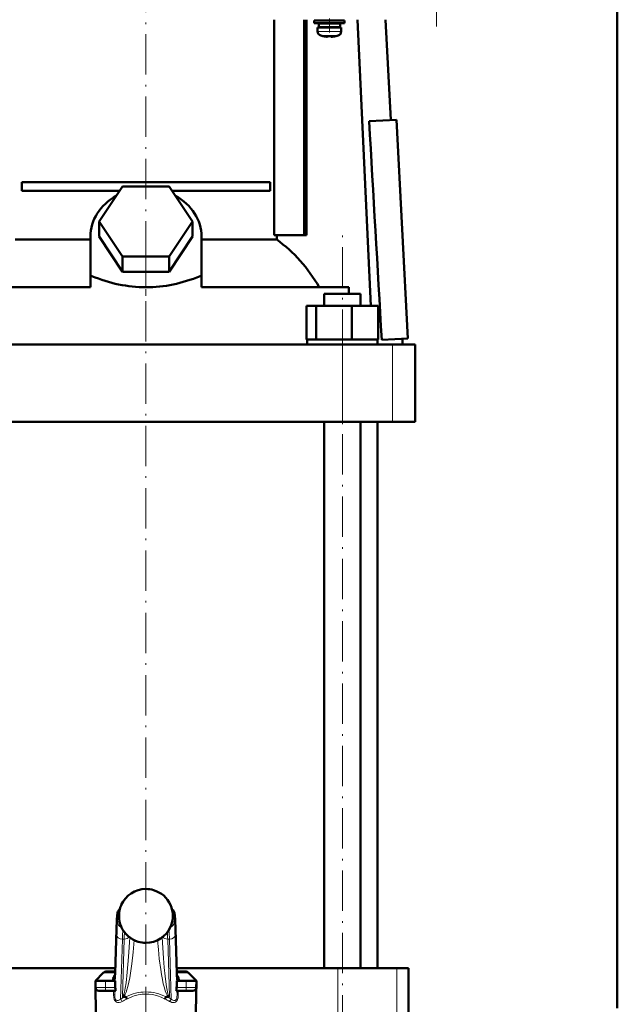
# Model space of a CAD drawing. Extents: x -1351 to 1763, y -1300 to 612.
# Tile 50 of 80: x 404 to 582, y -126 to 166. Entities that reach past the tile are written whole.
import ezdxf

# ---------------------------------------------------------------- set-up
doc = ezdxf.new("R2010")
doc.units = 0
doc.linetypes.add('DASHDOT', pattern=[18.5, 12, -3, 0.5, -3])

msp = doc.modelspace()

# ---------------------------------------------------------------- linework, layer by layer
at = {"color": 7, "lineweight": 50}
for p, q in [((581.6, -127.32), (581.6, 531.58)), ((479.72, 166.08), (479.72, 102.08)), ((488.58, 102.08), (488.58, 166.08)), ((489.28, 166.08), (489.28, 102.08)), ((496.1, 165.83), (491.6, 165.83)), ((491.6, 165.03), (491.6, 165.83)), ((496.1, 165.03), (491.6, 165.03)), ((492.6, 163.73), (496.1, 163.73)), ((492.6, 162.6), (492.6, 163.73)), ((496.1, 164.93), (492.95, 164.93)), ((492.95, 163.83), (492.95, 164.93)), ((496.1, 163.83), (492.95, 163.83)), ((494.1, 165.83), (494.1, 166.08)), ((494.1, 164.93), (494.1, 165.03)), ((494.1, 163.73), (494.1, 163.83)), ((500.6, 165.83), (496.1, 165.83)), ((500.6, 165.03), (496.1, 165.03)), ((499.25, 164.93), (496.1, 164.93)), ((499.25, 163.83), (496.1, 163.83)), ((499.6, 163.73), (496.1, 163.73)), ((498.1, 166.08), (498.1, 165.83)), ((498.1, 165.03), (498.1, 164.93)), ((498.1, 163.83), (498.1, 163.73)), ((499.25, 164.93), (499.25, 163.83)), ((499.6, 162.6), (499.6, 163.73)), ((500.6, 165.03), (500.6, 165.83)), ((504.46, 166.08), (508.39, 81.18)), ((512.8, 166.08), (514.36, 136.31)), ((494.17, 161.19), (494.18, 161.2)), ((495.6, 161.2), (495.6, 161.05)), ((496.6, 161.2), (496.6, 161.05)), ((498.02, 161.2), (498.03, 161.19)), ((507.9, 135.97), (516.01, 136.39)), ((516.01, 136.39), (519.41, 71.48)), ((404.74, 117.83), (478.46, 117.83)), ((404.74, 117.83), (404.74, 115.33)), ((478.46, 117.83), (478.46, 115.33)), ((433.85, 115.33), (404.74, 115.33)), ((427.75, 106.18), (434.67, 116.57)), ((434.67, 116.57), (448.53, 116.57)), ((448.53, 116.57), (455.46, 106.18)), ((478.46, 115.33), (449.36, 115.33)), ((434.67, 95.78), (427.75, 106.18)), ((427.75, 101.68), (427.75, 106.18)), ((455.46, 106.18), (448.53, 95.78)), ((455.46, 101.68), (455.46, 106.18)), ((402.75, 100.8), (425.1, 100.8)), ((425.1, 89.99), (425.1, 101.68)), ((434.67, 91.28), (427.75, 101.68)), ((455.46, 101.68), (448.53, 91.28)), ((458.1, 89.99), (458.1, 101.68)), ((458.1, 100.8), (480.45, 100.8)), ((479.72, 102.08), (488.58, 102.08)), ((480.45, 102.08), (480.45, 100.8)), ((488.58, 102.08), (489.28, 102.08)), ((448.53, 95.78), (434.67, 95.78)), ((434.67, 91.28), (434.67, 95.78)), ((448.53, 91.28), (448.53, 95.78)), ((448.53, 91.28), (434.67, 91.28)), ((425.1, 89.99), (425.1, 89.92)), ((425.1, 89.99), (425.54, 89.99)), ((425.1, 89.92), (425.54, 89.99)), ((425.1, 86.68), (425.1, 89.92)), ((457.67, 89.99), (458.1, 89.99)), ((457.67, 89.99), (458.1, 89.92)), ((458.1, 89.92), (458.1, 89.99)), ((458.1, 86.68), (458.1, 89.92)), ((425.1, 86.68), (381.34, 86.68)), ((501.86, 86.68), (458.1, 86.68)), ((501.86, 84.68), (501.86, 86.68)), ((494.56, 84.68), (503.74, 84.68)), ((494.56, 81.18), (494.56, 84.68)), ((503.74, 84.68), (505.32, 84.68)), ((505.32, 81.18), (505.32, 84.68)), ((489.34, 81.18), (492.18, 81.18)), ((489.34, 71.18), (489.34, 81.18)), ((492.18, 81.18), (502.78, 81.18)), ((492.18, 71.18), (492.18, 81.18)), ((502.78, 81.18), (510.53, 81.18)), ((502.78, 71.18), (502.78, 81.18)), ((510.53, 71.18), (510.53, 81.18)), ((489.34, 71.18), (489.64, 71.18)), ((489.49, 71.18), (491.89, 71.18)), ((489.49, 69.68), (489.49, 71.18)), ((491.89, 71.18), (492.18, 71.18)), ((492.18, 71.18), (493.27, 71.18)), ((493.27, 71.18), (501.68, 71.18)), ((501.68, 71.18), (502.78, 71.18)), ((502.78, 71.18), (503.58, 71.18)), ((503.58, 71.18), (509.73, 71.18)), ((509.73, 71.18), (510.53, 71.18)), ((510.39, 71.18), (510.39, 69.68)), ((511.62, 71.07), (519.41, 71.48)), ((517.76, 71.4), (517.85, 69.68)), ((383.26, 69.68), (499.94, 69.68)), ((505.94, 69.68), (493.94, 69.68)), ((499.94, 69.68), (514.81, 69.68)), ((514.81, 69.68), (521.6, 69.68)), ((521.6, 46.68), (521.6, 69.68)), ((499.94, 46.68), (383.26, 46.68)), ((494.56, -115.42), (494.56, 46.68)), ((514.81, 46.68), (499.94, 46.68)), ((505.32, -115.42), (505.32, 46.68)), ((510.35, -115.42), (510.35, 46.68)), ((521.6, 46.68), (514.81, 46.68)), ((432.43, -116.9), (432.83, -103.9)), ((450.37, -103.9), (450.77, -116.9)), ((432.48, -115.42), (384.59, -115.42)), ((428.91, -116.86), (426.6, -119.17)), ((432.45, -116.42), (429.97, -116.42)), ((498.61, -115.42), (450.73, -115.42)), ((453.23, -116.42), (450.76, -116.42)), ((454.29, -116.86), (456.6, -119.17)), ((516.12, -115.42), (498.61, -115.42)), ((519.6, -115.42), (516.12, -115.42)), ((519.6, -115.42), (519.6, -134.42)), ((426.6, -119.17), (427.85, -119.17)), ((429.6, -119.17), (426.6, -119.17)), ((426.64, -121.19), (426.6, -119.17)), ((429.6, -119.17), (432.42, -119.17)), ((432.38, -118.03), (432.43, -116.9)), ((432.39, -117.82), (432.38, -117.86)), ((432.38, -117.86), (432.38, -117.88)), ((432.42, -119.17), (432.42, -120.51)), ((450.83, -118.03), (450.77, -116.9)), ((450.78, -119.17), (453.6, -119.17)), ((450.78, -120.51), (450.78, -119.17)), ((450.82, -117.86), (450.81, -117.82)), ((450.83, -117.88), (450.82, -117.86)), ((456.6, -119.17), (451.25, -119.17)), ((456.6, -119.17), (453.6, -119.17)), ((455.36, -119.17), (456.6, -119.17)), ((456.44, -128.42), (456.6, -119.17)), ((456.57, -121.19), (456.6, -119.17)), ((426.76, -128.42), (426.64, -121.19)), ((427.64, -122.17), (429.6, -122.17)), ((432.45, -122.17), (429.6, -122.17)), ((453.6, -122.17), (450.75, -122.17)), ((453.6, -122.17), (455.57, -122.17)), ((435.51, -123.92), (434.82, -123.92)), ((448.38, -123.92), (447.69, -123.92))]:
    msp.add_line(p, q, dxfattribs=at)
at = {"color": 7, "linetype": 'DASHDOT', "lineweight": 18}
for p, q in [((527.9, 164.05), (527.9, 356.1)), ((441.6, 94.28), (441.6, 172.6)), ((499.94, -135.43), (499.94, 104.69)), ((441.6, -243.93), (441.6, 98.19))]:
    msp.add_line(p, q, dxfattribs=at)
at = {"color": 7, "linetype": 'DASHDOT', "lineweight": 18, "ltscale": 0.104369}
msp.add_line((496.1, 162.25), (496.1, 166.42), dxfattribs=at)
at = {"color": 7, "lineweight": 18}
for p, q in [((496.1, 162.6), (492.6, 162.6)), ((496.1, 161.35), (493.53, 161.35)), ((496.13, 162.6), (496.1, 162.6)), ((496.13, 161.35), (496.1, 161.35)), ((496.13, 162.6), (499.6, 162.6)), ((498.67, 161.35), (496.13, 161.35)), ((499.94, 46.68), (499.94, 69.68)), ((514.81, 46.68), (514.81, 69.68)), ((441.6, -91.93), (441.6, -91.93)), ((443.87, -92.26), (443.87, -92.26)), ((433.62, -99.42), (433.17, -99.42)), ((433.17, -101.67), (433.8, -101.67)), ((449.41, -101.67), (450.04, -101.67)), ((450.04, -99.42), (449.59, -99.42)), ((432.83, -103.96), (432.43, -116.96)), ((432.83, -103.9), (432.83, -103.96)), ((434.29, -103.17), (434.29, -103.18)), ((450.77, -116.96), (450.37, -103.96)), ((432.42, -120.51), (432.88, -105.55)), ((434.63, -106.79), (434.08, -124.61)), ((434.6, -123.87), (435.13, -106.79)), ((435.13, -106.79), (434.63, -106.79)), ((436.79, -106.36), (436.79, -106.31)), ((436.79, -106.36), (436.81, -106.33)), ((439.32, -107.59), (439.32, -107.58)), ((441.6, -107.92), (441.6, -107.92)), ((446.41, -106.36), (446.39, -106.33)), ((446.41, -106.31), (446.41, -106.36)), ((448.58, -106.79), (448.08, -106.79)), ((448.08, -106.79), (448.6, -123.87)), ((449.12, -124.61), (448.58, -106.79)), ((450.32, -105.55), (450.78, -120.51)), ((432.43, -116.86), (428.91, -116.86)), ((454.29, -116.86), (450.77, -116.86)), ((498.61, -115.42), (498.61, -135.27)), ((516.12, -115.42), (516.12, -135.27)), ((429.6, -121.19), (429.6, -119.17)), ((431.6, -119.17), (431.6, -119.13)), ((432.34, -118.41), (432.37, -119.17)), ((432.43, -116.9), (432.43, -116.96)), ((450.84, -119.17), (450.87, -118.41)), ((451.6, -119.13), (451.61, -119.17)), ((453.6, -121.19), (453.6, -119.17)), ((429.6, -121.19), (426.64, -121.19)), ((429.6, -121.19), (432.49, -121.19)), ((429.6, -121.19), (429.6, -122.17)), ((431.98, -123.32), (431.98, -122.17)), ((432.34, -122.17), (432.34, -123.34)), ((432.34, -123.34), (432.37, -122.17)), ((450.72, -121.19), (453.6, -121.19)), ((450.83, -122.17), (450.87, -123.34)), ((450.87, -123.34), (450.87, -122.17)), ((451.22, -122.17), (451.22, -123.32)), ((456.57, -121.19), (453.6, -121.19)), ((453.6, -122.17), (453.6, -121.19))]:
    msp.add_line(p, q, dxfattribs=at)
at = {"color": 7, "linetype": 'DASHDOT', "lineweight": 18, "ltscale": 0.000941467}
msp.add_line((495.1, 161.05), (495.1, 161.01), dxfattribs=at)
at = {"color": 7, "linetype": 'DASHDOT', "lineweight": 18, "ltscale": 0.000794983}
msp.add_line((497.1, 161.05), (497.1, 161.02), dxfattribs=at)
at = {"color": 7, "linetype": 'DASHDOT', "lineweight": 18, "ltscale": 0.159259}
msp.add_line((441.6, 84.15), (441.6, 90.52), dxfattribs=at)
at = {"color": 7, "linetype": 'DASHDOT', "lineweight": 18, "ltscale": 0.090015}
for p, q in [((429.6, -118.87), (429.6, -122.47)), ((453.6, -122.47), (453.6, -118.87))]:
    msp.add_line(p, q, dxfattribs=at)
at = {"color": 7, "lineweight": 50}
for points in [[(495.6, 161.05), (495.6, 161.04), (495.6, 161.04), (495.59, 161.04), (495.57, 161.03), (495.51, 161.02), (495.1, 161.05)], [(496.6, 161.05), (496.6, 161.04), (496.61, 161.04), (496.62, 161.03), (496.65, 161.03)], [(496.6, 161.05), (496.6, 161.04), (496.61, 161.04), (496.61, 161.04), (496.63, 161.03), (496.68, 161.03), (496.83, 161.03), (497.1, 161.05)], [(432.83, -103.9), (432.94, -101.13), (433.05, -99.8), (433.14, -99.15), (433.3, -98.65), (433.54, -98.24), (433.86, -97.9)], [(450.37, -103.9), (450.26, -101.13), (450.16, -99.8), (450.06, -99.15), (449.9, -98.65), (449.66, -98.24), (449.34, -97.9)], [(431.72, -118.47), (432.06, -118.31), (432.25, -118.12), (432.38, -117.88)], [(432.49, -121.19), (432.57, -121.68), (432.58, -121.89), (432.55, -122.07), (432.52, -122.13), (432.48, -122.17), (432.45, -122.17)], [(450.75, -122.17), (450.71, -122.16), (450.69, -122.14), (450.65, -122.06), (450.62, -121.76), (450.64, -121.58), (450.72, -121.19)], [(435.51, -123.92), (435.56, -123.93), (435.59, -123.93), (435.62, -123.95)], [(447.59, -123.95), (447.6, -123.94), (447.62, -123.93), (447.69, -123.92)]]:
    msp.add_lwpolyline(points, dxfattribs=at)
at = {"color": 7, "lineweight": 18}
for points in [[(433.17, -99.42), (433.16, -99.43), (433.15, -99.43), (433.14, -99.45), (433.12, -99.49), (433.09, -99.63), (433.04, -100), (432.94, -101.29), (432.83, -103.96)], [(432.88, -105.55), (432.98, -103.15), (433.04, -102.29), (433.12, -101.74), (433.14, -101.7), (433.15, -101.68), (433.16, -101.67), (433.17, -101.67)], [(450.37, -103.96), (450.25, -101), (450.17, -100.07), (450.11, -99.62), (450.08, -99.49), (450.06, -99.44), (450.05, -99.43), (450.04, -99.42), (450.04, -99.42)], [(450.04, -101.67), (450.05, -101.68), (450.05, -101.68), (450.06, -101.69), (450.07, -101.72), (450.14, -102.12), (450.22, -103.11), (450.32, -105.55)], [(448.58, -106.79), (448.48, -104.82), (448.43, -104.1)], [(434.6, -123.87), (434.66, -123.86), (434.79, -123.74), (434.99, -123.32), (435.21, -122.57), (435.45, -121.35), (435.69, -119.78), (436.06, -116.58), (436.45, -112.05), (436.79, -106.36)], [(438.13, -107.13), (437.83, -110.64), (437.45, -114.1), (437.04, -116.95), (436.81, -118.32), (436.55, -119.61), (436.26, -120.82), (435.95, -121.9), (435.71, -122.57), (435.46, -123.14), (435.26, -123.48), (435.06, -123.74), (434.82, -123.92)], [(448.38, -123.92), (448.21, -123.8), (448.04, -123.62), (447.83, -123.29), (447.62, -122.87), (447.34, -122.15), (447.07, -121.31), (446.77, -120.12), (446.49, -118.82), (446.23, -117.35), (445.99, -115.81), (445.58, -112.61), (445.3, -109.88), (445.07, -107.13)], [(446.41, -106.36), (446.58, -109.43), (446.78, -112.42), (447.01, -115.21), (447.27, -117.79), (447.47, -119.5), (447.69, -120.98), (447.97, -122.44), (448.11, -122.98), (448.24, -123.38), (448.36, -123.66), (448.48, -123.82), (448.56, -123.86), (448.6, -123.87)], [(432.43, -116.96), (432.39, -117.98), (432.34, -118.38), (432.34, -118.41)], [(450.87, -118.41), (450.85, -118.35), (450.83, -118.11), (450.77, -116.96)], [(434.56, -125.3), (434.13, -125.51), (433.7, -125.63), (433.43, -125.65), (433.16, -125.61), (432.89, -125.52), (432.63, -125.35), (432.37, -125.05), (432.21, -124.73), (432.04, -124.09), (431.98, -123.32)], [(431.98, -123.32), (432.27, -123.33), (432.33, -123.34), (432.33, -123.34), (432.34, -123.34)], [(432.34, -123.34), (432.35, -123.74), (432.39, -124.12), (432.49, -124.47), (432.61, -124.72), (432.77, -124.9), (432.92, -125), (433.09, -125.04), (433.35, -125.03), (433.6, -124.94), (433.85, -124.79), (434.08, -124.61)], [(441.6, -123.11), (440.45, -123.17), (439.3, -123.35), (438.16, -123.64), (437.6, -123.84), (436.5, -124.31), (435.97, -124.58)], [(447.23, -124.58), (446.14, -124.05), (445.03, -123.64), (443.92, -123.35), (443.63, -123.29), (442.47, -123.14), (441.6, -123.11)], [(451.22, -123.32), (451.15, -124.19), (451.01, -124.69), (450.85, -125.01), (450.61, -125.31), (450.35, -125.5), (450.08, -125.61), (449.68, -125.64), (449.26, -125.57), (448.77, -125.37), (448.65, -125.3)], [(449.12, -124.61), (449.37, -124.81), (449.63, -124.95), (449.9, -125.03), (450.12, -125.04), (450.32, -124.98), (450.5, -124.84), (450.64, -124.64), (450.76, -124.33), (450.83, -123.97), (450.87, -123.34)], [(451.22, -123.32), (450.9, -123.33), (450.87, -123.34), (450.87, -123.34), (450.87, -123.34)]]:
    msp.add_lwpolyline(points, dxfattribs=at)
at = {"color": 7, "lineweight": 50}
for centre, radius, start, end in [((493.9, 162.6), 1.3, 180, 253.3985), ((496.1, 169.98), 9, 253.3985, 257.6222), ((496.1, 169.98), 8.99, 257.6503, 263.6107), ((496.1, 169.98), 8.99, 257.6503, 263.6107), ((495.56, 165.06), 4.04, 263.5178, 266.839), ((496.1, 171.09), 9.9, 267.106, 269.9999), ((496.1, 171.09), 9.9, 267.106, 269.9999), ((496.1, 171.09), 9.9, 269.9998, 272.8943), ((496.1, 171.09), 9.9, 269.9998, 272.8943), ((496.68, 164.6), 3.58, 272.1823, 275.7449), ((496.1, 169.98), 8.99, 276.3897, 282.3492), ((496.1, 169.98), 8.99, 276.3893, 282.3497), ((496.1, 169.98), 9, 282.3778, 286.6016), ((498.3, 162.6), 1.3, 286.6016, 360), ((-127896.14, -7249.23), 128616.25, 3.2628023, 3.2917587), ((441.6, -99.93), 8, 89.9705, 155.9552), ((441.6, -99.95), 8.02, 73.5878, 89.9927), ((441.61, -99.93), 8, 24.0394, 73.6004), ((441.61, -99.92), 8, 156.0284, 203.9971), ((436.12, -97.48), 2, 155.9889, 156.0275), ((447.08, -97.48), 2, 23.9725, 24.0111), ((441.6, -99.92), 8, 336.0028, 23.9716), ((441.6, -99.92), 8, 204.0405, 253.4621), ((441.6, -99.92), 8, 269.9786, 335.9524), ((441.6, -99.92), 7.99, 253.4304, 270.0144), ((429.97, -117.92), 1.5, 90, 135.0001), ((453.23, -117.92), 1.5, 45, 90), ((427.64, -121.17), 1, 181, 270), ((435.95, -120.52), 3.53, 179.9035, 191.0163), ((447.25, -120.52), 3.53, 348.9837, 0.0965), ((455.57, -121.17), 1, 270, 359), ((434.8, -123.51), 0.412, 241.0787, 272.9093), ((433.6, -125.51), 2.55, 21.3992, 37.6554), ((449.61, -125.51), 2.56, 142.3589, 158.587), ((448.4, -123.51), 0.412, 267.1011, 298.9205)]:
    msp.add_arc(centre, radius, start, end, dxfattribs=at)
at = {"color": 7, "lineweight": 18}
for centre, radius, start, end in [((441.6, -99.93), 8, 89.9649, 155.9372), ((441.6, -99.96), 8.02, 73.5462, 89.9904), ((441.61, -99.93), 7.99, 24.0436, 73.5637), ((441.61, -99.92), 8, 156.0287, 179.9997), ((441.6, -99.92), 8, 0.0024, 23.9698), ((441.57, -99.93), 7.97, 179.9852, 184.4144), ((441.6, -99.92), 8, 184.4035, 203.9729), ((441.6, -99.92), 8, 336.0013, 0.0052), ((441.59, -99.92), 7.99, 204.0462, 253.466), ((502.85, -108.98), 67.76, 176.4224, 178.1498), ((441.61, -99.92), 8, 269.9715, 335.9382), ((380.36, -108.98), 67.75, 1.8502, 3.5779), ((441.6, -99.91), 8.01, 253.4962, 270.004), ((435.05, -119.41), 3.46, 164.2607, 175.3693), ((435.22, -119.57), 3.67, 139.6506, 162.6124), ((434.18, -118.28), 1.85, 167.3382, 179.2486), ((434.08, -118.29), 1.75, 179.0325, 184.0075), ((448, -119.56), 3.65, 17.3191, 40.3999), ((449.02, -118.28), 1.85, 0.7514, 12.6618), ((449.12, -118.29), 1.75, 355.9925, 0.9676), ((448.05, -119.43), 3.57, 4.8309, 15.6239), ((441.6, -138.34), 15.65, 112.9071, 118.7129), ((442.08, -138.24), 14.96, 114.0948, 120.1875), ((441.15, -138.2), 14.92, 59.8532, 65.964), ((441.6, -138.34), 15.65, 61.2871, 67.0929)]:
    msp.add_arc(centre, radius, start, end, dxfattribs=at)
at = {"color": 7, "lineweight": 50}
for centre, major_axis, ratio, start_param, end_param in [((441.6, 101.68), (16.5, 0), 0.866025, 2.133116, 3.141593), ((441.6, 101.68), (16.5, 0), 0.866025, 0, 1.008477), ((459.3, 62.39), (0.14, -45.28), 0.882951, 2.134136, 2.580766), ((441.61, 204.83), (-0.02, -118.16), 0.577492, 6.04561, 6.283258), ((441.54, 205.84), (0.09, -119.18), 0.575043, 6.282729, 6.519362), ((452.17, -117.48), (1.35, 0.36), 0.735808, 3.171103, 3.997135)]:
    msp.add_ellipse(centre, major_axis=major_axis, ratio=ratio, start_param=start_param, end_param=end_param, dxfattribs=at)
at = {"color": 7, "lineweight": 18}
for centre, major_axis, ratio, start_param, end_param in [((435.16, -99.42), (0, -2), 0.999534, 3.852299, 4.712389), ((448.04, -99.42), (0, 2), 0.999534, 4.712389, 5.572535), ((434.91, -101.67), (0, -1.75), 0.999534, 4.712389, 5.964241), ((448.29, -101.67), (0, 1.75), 0.999534, 3.460428, 4.712389), ((434.91, -114.88), (0, -11.45), 0.035255, 3.486466, 3.928659), ((448.37, -103.96), (2, 0.06), 0.706942, 6.239994, 6.283312), ((434.63, -105.55), (1.75, -0.05), 0.706942, 3.184784, 4.733985), ((435.13, -105.55), (1.75, -0.05), 0.706942, 4.733985, 5.780559), ((448.08, -105.55), (1.75, 0.05), 0.706942, 3.644089, 4.690793), ((448.58, -105.55), (1.75, 0.05), 0.706942, 4.690793, 6.239994), ((430.94, -118.14), (1.4, -0.06), 0.793794, 5.238889, 6.233122), ((430.94, -118.41), (1.4, 0.06), 0.806192, 5.490007, 6.231547), ((434.32, -118.42), (0, -2), 0.999534, 4.467424, 4.629996), ((448.77, -116.96), (2, 0.06), 0.706942, 6.239994, 6.28376), ((448.88, -118.42), (0, 2), 0.999534, 4.794782, 4.957353), ((452.27, -118.14), (1.4, 0.06), 0.793794, 3.191656, 4.185889), ((452.27, -118.41), (1.4, -0.06), 0.806192, 3.193231, 3.934771), ((440.85, -136.95), (-4.89, -13.75), 0.916114, 3.456304, 3.909859), ((442.36, -136.95), (4.89, -13.75), 0.916114, 2.373327, 2.826882), ((434.08, -125.32), (0.48, -0.877), 0.433048, 1.357244, 2.239737), ((449.12, -125.32), (-0.48, -0.877), 0.433048, 4.043448, 4.925941)]:
    msp.add_ellipse(centre, major_axis=major_axis, ratio=ratio, start_param=start_param, end_param=end_param, dxfattribs=at)

doc.saveas('drawing.dxf')
